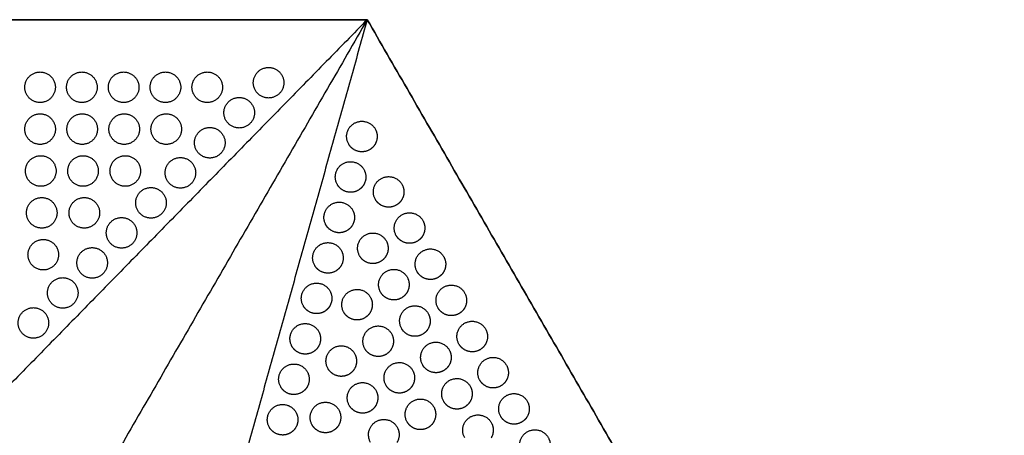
# Model space of a CAD drawing. Header units: millimetres. Extents: x -125 to 375, y 0 to 433.
# Tile 50 of 50: x 182 to 375, y 351 to 433. Entities that reach past the tile are written whole.
import ezdxf

# ---------------------------------------------------------------- set-up
doc = ezdxf.new("R2010")
doc.units = ezdxf.units.MM
doc.layers.add('Layer 01', color=18, linetype='Continuous', true_color=0x000000)

msp = doc.modelspace()

# ---------------------------------------------------------------- linework, layer by layer
at = {"layer": 'Layer 01'}
msp.add_line((250, 433.01), (250, 433.01, 74), dxfattribs=at)
for points in [[(0, 433.01, 76), (125, 433.01, 76), (250, 433.01, 76)], [(250, 433.01), (125, 433.01), (0, 433.01)], [(250, 433.01, 76), (185.5, 367.08, 83.18), (121, 301.15, 90.36)], [(250, 433.01, 76), (187.5, 324.76, 76), (125, 216.51, 76)], [(250, 433.01, 76), (225.15, 344.19, 83.18), (200.31, 255.37, 90.36)], [(250, 433.01, 76), (312.5, 324.76, 76), (375, 216.51, 76)], [(375, 216.51), (312.5, 324.76), (250, 433.01)], [(250, 433.01, 74), (250, 433.01, 75), (250, 433.01, 76)]]:
    msp.add_open_spline(points, degree=2, dxfattribs=at)
at = {"layer": 'Layer 01', "extrusion": (1.45924e-11, -0.108228, -0.994126)}
for points in [[(230.65, 417.63, 77.67), (227.65, 417.63, 77.67), (227.65, 420.63, 77.35), (227.65, 423.63, 77.02), (230.65, 423.63, 77.02)], [(202.32, 408.52, 78.67), (199.32, 408.52, 78.67), (199.32, 411.52, 78.34), (199.32, 414.52, 78.01), (202.32, 414.52, 78.01)], [(185.95, 400.3, 79.56), (182.95, 400.3, 79.56), (182.95, 403.3, 79.23), (182.95, 406.3, 78.91), (185.95, 406.3, 78.91)]]:
    msp.add_rational_spline(points, [1, 0.707106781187, 1, 0.707106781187, 1], degree=2, knots=[6.017726, 6.017726, 6.017726, 12.035452, 12.035452, 18.053177, 18.053177, 18.053177], dxfattribs=at)
at = {"layer": 'Layer 01', "extrusion": (-1.45997e-11, 0.108228, 0.994126)}
for points in [[(230.65, 423.63, 77.02), (233.65, 423.63, 77.02), (233.65, 420.63, 77.35)], [(210.57, 414.52, 78.01), (213.57, 414.52, 78.01), (213.57, 411.52, 78.34)]]:
    msp.add_rational_spline(points, [1, 0.707106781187, 0.999999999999], degree=2, dxfattribs=at)
at = {"layer": 'Layer 01', "extrusion": (1.45897e-11, -0.108228, -0.994126)}
for points in [[(185.81, 416.74, 77.77), (182.81, 416.74, 77.77), (182.81, 419.74, 77.44), (182.81, 422.74, 77.12), (185.81, 422.74, 77.12)], [(185.82, 408.52, 78.67), (182.82, 408.52, 78.67), (182.82, 411.52, 78.34), (182.82, 414.52, 78.01), (185.82, 414.52, 78.01)]]:
    msp.add_rational_spline(points, [1, 0.707106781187, 1, 0.707106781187, 1], degree=2, knots=[6.017726, 6.017726, 6.017726, 12.035452, 12.035452, 18.053177, 18.053177, 18.053177], dxfattribs=at)
at = {"layer": 'Layer 01', "extrusion": (-1.46071e-11, 0.108228, 0.994126)}
msp.add_rational_spline([(185.81, 422.74, 77.12), (188.81, 422.74, 77.12), (188.81, 419.74, 77.44)], [1, 0.707106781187, 0.999999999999], degree=2, dxfattribs=at)
at = {"layer": 'Layer 01', "extrusion": (-1.45741e-11, 0.108228, 0.994126)}
msp.add_rational_spline([(194.01, 416.74, 77.77), (191.01, 416.74, 77.77), (191.01, 419.74, 77.44), (191.01, 422.74, 77.12), (194.01, 422.74, 77.12)], [1, 0.707106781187, 1, 0.707106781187, 1], degree=2, knots=[6.017726, 6.017726, 6.017726, 12.035452, 12.035452, 18.053177, 18.053177, 18.053177], dxfattribs=at)
at = {"layer": 'Layer 01', "extrusion": (-1.46085e-11, 0.108228, 0.994126)}
for points in [[(194.01, 422.74, 77.12), (197.01, 422.74, 77.12), (197.01, 419.74, 77.44)], [(224.88, 417.74, 77.66), (227.88, 417.74, 77.66), (227.88, 414.74, 77.99)]]:
    msp.add_rational_spline(points, [1, 0.707106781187, 0.999999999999], degree=2, dxfattribs=at)
at = {"layer": 'Layer 01', "extrusion": (-1.46112e-11, 0.108228, 0.994126)}
for points in [[(202.21, 416.74, 77.77), (199.21, 416.74, 77.77), (199.21, 419.74, 77.44), (199.21, 422.74, 77.12), (202.21, 422.74, 77.12)], [(210.41, 416.74, 77.77), (207.41, 416.74, 77.77), (207.41, 419.74, 77.44), (207.41, 422.74, 77.12), (210.41, 422.74, 77.12)], [(218.61, 416.74, 77.77), (215.61, 416.74, 77.77), (215.61, 419.74, 77.44), (215.61, 422.74, 77.12), (218.61, 422.74, 77.12)]]:
    msp.add_rational_spline(points, [1, 0.707106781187, 1, 0.707106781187, 1], degree=2, knots=[6.017726, 6.017726, 6.017726, 12.035452, 12.035452, 18.053177, 18.053177, 18.053177], dxfattribs=at)
at = {"layer": 'Layer 01', "extrusion": (-1.45729e-11, 0.108228, 0.994126)}
for points in [[(202.21, 422.74, 77.12), (205.21, 422.74, 77.12), (205.21, 419.74, 77.44)], [(219.11, 411.84, 78.3), (222.11, 411.84, 78.3), (222.11, 408.84, 78.63)]]:
    msp.add_rational_spline(points, [1, 0.707106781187, 0.999999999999], degree=2, dxfattribs=at)
at = {"layer": 'Layer 01', "extrusion": (-1.45668e-11, 0.108228, 0.994126)}
msp.add_rational_spline([(210.41, 422.74, 77.12), (213.41, 422.74, 77.12), (213.41, 419.74, 77.44)], [1, 0.707106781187, 0.999999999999], degree=2, dxfattribs=at)
at = {"layer": 'Layer 01', "extrusion": (-1.4575e-11, 0.108228, 0.994126)}
msp.add_rational_spline([(218.61, 422.74, 77.12), (221.61, 422.74, 77.12), (221.61, 419.74, 77.44)], [1, 0.707106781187, 0.999999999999], degree=2, dxfattribs=at)
at = {"layer": 'Layer 01', "extrusion": (1.45856e-11, -0.108228, -0.994126)}
for points in [[(188.81, 419.74, 77.44), (188.81, 416.74, 77.77), (185.81, 416.74, 77.77)], [(188.95, 403.3, 79.23), (188.95, 400.3, 79.56), (185.95, 400.3, 79.56)], [(189.44, 386.86, 81.02), (189.44, 383.86, 81.35), (186.44, 383.86, 81.35)]]:
    msp.add_rational_spline(points, [0.999999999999, 0.707106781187, 1], degree=2, dxfattribs=at)
at = {"layer": 'Layer 01', "extrusion": (1.45944e-11, -0.108228, -0.994126)}
msp.add_rational_spline([(197.01, 419.74, 77.44), (197.01, 416.74, 77.77), (194.01, 416.74, 77.77)], [0.999999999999, 0.707106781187, 1], degree=2, dxfattribs=at)
at = {"layer": 'Layer 01', "extrusion": (1.45991e-11, -0.108228, -0.994126)}
msp.add_rational_spline([(205.21, 419.74, 77.44), (205.21, 416.74, 77.77), (202.21, 416.74, 77.77)], [0.999999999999, 0.707106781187, 1], degree=2, dxfattribs=at)
at = {"layer": 'Layer 01', "extrusion": (1.45809e-11, -0.108228, -0.994126)}
msp.add_rational_spline([(213.41, 419.74, 77.44), (213.41, 416.74, 77.77), (210.41, 416.74, 77.77)], [0.999999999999, 0.707106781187, 1], degree=2, dxfattribs=at)
at = {"layer": 'Layer 01', "extrusion": (1.45877e-11, -0.108228, -0.994126)}
for points in [[(221.61, 419.74, 77.44), (221.61, 416.74, 77.77), (218.61, 416.74, 77.77)], [(188.82, 411.52, 78.34), (188.82, 408.52, 78.67), (185.82, 408.52, 78.67)]]:
    msp.add_rational_spline(points, [0.999999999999, 0.707106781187, 1], degree=2, dxfattribs=at)
at = {"layer": 'Layer 01', "extrusion": (1.45883e-11, -0.108228, -0.994126)}
for points in [[(233.65, 420.63, 77.35), (233.65, 417.63, 77.67), (230.65, 417.63, 77.67)], [(205.53, 403.3, 79.23), (205.53, 400.3, 79.56), (202.53, 400.3, 79.56)]]:
    msp.add_rational_spline(points, [0.999999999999, 0.707106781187, 1], degree=2, dxfattribs=at)
at = {"layer": 'Layer 01', "extrusion": (-1.45674e-11, 0.108228, 0.994126)}
msp.add_rational_spline([(224.88, 411.74, 78.32), (221.88, 411.74, 78.32), (221.88, 414.74, 77.99), (221.88, 417.74, 77.66), (224.88, 417.74, 77.66)], [1, 0.707106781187, 1, 0.707106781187, 1], degree=2, knots=[6.017726, 6.017726, 6.017726, 12.035452, 12.035452, 18.053177, 18.053177, 18.053177], dxfattribs=at)
at = {"layer": 'Layer 01', "extrusion": (-1.45803e-11, 0.108228, 0.994126)}
msp.add_rational_spline([(185.82, 414.52, 78.01), (188.82, 414.52, 78.01), (188.82, 411.52, 78.34)], [1, 0.707106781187, 0.999999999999], degree=2, dxfattribs=at)
at = {"layer": 'Layer 01', "extrusion": (1.45903e-11, -0.108228, -0.994126)}
for points in [[(194.07, 408.52, 78.67), (191.07, 408.52, 78.67), (191.07, 411.52, 78.34), (191.07, 414.52, 78.01), (194.07, 414.52, 78.01)], [(219.11, 405.84, 78.96), (216.11, 405.84, 78.96), (216.11, 408.84, 78.63), (216.11, 411.84, 78.3), (219.11, 411.84, 78.3)], [(186.44, 383.86, 81.35), (183.44, 383.86, 81.35), (183.44, 386.86, 81.02), (183.44, 389.86, 80.7), (186.44, 389.86, 80.7)], [(196.03, 382.25, 81.53), (193.03, 382.25, 81.53), (193.03, 385.25, 81.2), (193.03, 388.25, 80.87), (196.03, 388.25, 80.87)]]:
    msp.add_rational_spline(points, [1, 0.707106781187, 1, 0.707106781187, 1], degree=2, knots=[6.017726, 6.017726, 6.017726, 12.035452, 12.035452, 18.053177, 18.053177, 18.053177], dxfattribs=at)
at = {"layer": 'Layer 01', "extrusion": (-1.46044e-11, 0.108228, 0.994126)}
msp.add_rational_spline([(194.07, 414.52, 78.01), (197.07, 414.52, 78.01), (197.07, 411.52, 78.34)], [1, 0.707106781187, 0.999999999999], degree=2, dxfattribs=at)
at = {"layer": 'Layer 01', "extrusion": (-1.46153e-11, 0.108228, 0.994126)}
msp.add_rational_spline([(202.32, 414.52, 78.01), (205.32, 414.52, 78.01), (205.32, 411.52, 78.34)], [1, 0.707106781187, 0.999999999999], degree=2, dxfattribs=at)
at = {"layer": 'Layer 01', "extrusion": (1.45862e-11, -0.108228, -0.994126)}
msp.add_rational_spline([(210.57, 408.52, 78.67), (207.57, 408.52, 78.67), (207.57, 411.52, 78.34), (207.57, 414.52, 78.01), (210.57, 414.52, 78.01)], [1, 0.707106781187, 1, 0.707106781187, 1], degree=2, knots=[6.017726, 6.017726, 6.017726, 12.035452, 12.035452, 18.053177, 18.053177, 18.053177], dxfattribs=at)
at = {"layer": 'Layer 01', "extrusion": (1.45965e-11, -0.108228, -0.994126)}
for points in [[(227.88, 414.74, 77.99), (227.88, 411.74, 78.32), (224.88, 411.74, 78.32)], [(193.26, 379.35, 81.84), (193.26, 376.35, 82.17), (190.26, 376.35, 82.17)]]:
    msp.add_rational_spline(points, [0.999999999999, 0.707106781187, 1], degree=2, dxfattribs=at)
at = {"layer": 'Layer 01', "extrusion": (1.45829e-11, -0.108228, -0.994126)}
msp.add_rational_spline([(197.07, 411.52, 78.34), (197.07, 408.52, 78.67), (194.07, 408.52, 78.67)], [0.999999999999, 0.707106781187, 1], degree=2, dxfattribs=at)
at = {"layer": 'Layer 01', "extrusion": (1.45815e-11, -0.108228, -0.994126)}
msp.add_rational_spline([(205.32, 411.52, 78.34), (205.32, 408.52, 78.67), (202.32, 408.52, 78.67)], [0.999999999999, 0.707106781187, 1], degree=2, dxfattribs=at)
at = {"layer": 'Layer 01', "extrusion": (1.45862e-11, -0.108228, -0.994126)}
msp.add_rational_spline([(213.57, 411.52, 78.34), (213.57, 408.52, 78.67), (210.57, 408.52, 78.67)], [0.999999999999, 0.707106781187, 1], degree=2, dxfattribs=at)
at = {"layer": 'Layer 01', "extrusion": (0.093728, 0.054114, 0.994126)}
for points in [[(246.36, 408.57, 77.67), (244.86, 411.16, 77.67), (247.46, 412.66, 77.35), (250.05, 414.16, 77.02), (251.55, 411.57, 77.02), (252.42, 410.07, 77.02), (251.55, 408.57, 77.18)], [(244.14, 400.62, 78.32), (242.64, 403.22, 78.32), (245.23, 404.72, 77.99), (247.83, 406.22, 77.66), (249.33, 403.62, 77.66), (250.2, 402.12, 77.66), (249.33, 400.62, 77.83)], [(251.6, 397.69, 77.77), (250.1, 400.29, 77.77), (252.7, 401.79, 77.44), (255.3, 403.29, 77.12), (256.8, 400.69, 77.12), (257.67, 399.19, 77.12), (256.8, 397.69, 77.28)], [(241.91, 392.68, 78.96), (240.41, 395.27, 78.96), (243.01, 396.77, 78.63), (245.61, 398.27, 78.3), (247.11, 395.68, 78.3), (247.97, 394.18, 78.3), (247.11, 392.68, 78.47)], [(255.7, 390.59, 77.77), (254.2, 393.19, 77.77), (256.8, 394.69, 77.44), (259.4, 396.19, 77.12), (260.9, 393.59, 77.12), (261.77, 392.09, 77.12), (260.9, 390.59, 77.28)], [(248.51, 386.62, 78.67), (247.01, 389.22, 78.67), (249.6, 390.72, 78.34), (252.2, 392.22, 78.01), (253.7, 389.62, 78.01), (254.57, 388.12, 78.01), (253.7, 386.62, 78.18)], [(239.69, 384.73, 79.6), (238.19, 387.33, 79.6), (240.79, 388.83, 79.27), (243.39, 390.33, 78.95), (244.89, 387.73, 78.95), (245.75, 386.23, 78.95), (244.89, 384.73, 79.11)], [(259.8, 383.49, 77.77), (258.3, 386.09, 77.77), (260.9, 387.59, 77.44), (263.5, 389.09, 77.12), (265, 386.49, 77.12), (265.87, 384.99, 77.12), (265, 383.49, 77.28)], [(252.63, 379.48, 78.67), (251.13, 382.07, 78.67), (253.73, 383.57, 78.34), (256.33, 385.07, 78.01), (257.83, 382.48, 78.01), (258.69, 380.98, 78.01), (257.83, 379.48, 78.18)], [(237.47, 376.79, 80.24), (235.97, 379.38, 80.24), (238.57, 380.88, 79.92), (241.16, 382.38, 79.59), (242.66, 379.79, 79.59), (243.53, 378.29, 79.59), (242.66, 376.79, 79.75)], [(263.9, 376.39, 77.77), (262.4, 378.99, 77.77), (265, 380.49, 77.44), (267.6, 381.99, 77.12), (269.1, 379.39, 77.12), (269.97, 377.89, 77.12), (269.1, 376.39, 77.28)], [(245.41, 375.55, 79.56), (243.91, 378.14, 79.56), (246.51, 379.64, 79.23), (249.1, 381.14, 78.91), (250.6, 378.55, 78.91), (251.47, 377.05, 78.91), (250.6, 375.55, 79.07)], [(256.76, 372.33, 78.67), (255.26, 374.93, 78.67), (257.85, 376.43, 78.34), (260.45, 377.93, 78.01), (261.95, 375.33, 78.01), (262.82, 373.83, 78.01), (261.95, 372.33, 78.18)], [(235.24, 368.84, 80.88), (233.74, 371.44, 80.88), (236.34, 372.94, 80.56), (238.94, 374.44, 80.23), (240.44, 371.84, 80.23), (241.31, 370.34, 80.23), (240.44, 368.84, 80.39)], [(249.55, 368.37, 79.56), (248.05, 370.96, 79.56), (250.65, 372.46, 79.23), (253.25, 373.96, 78.91), (254.75, 371.37, 78.91), (255.61, 369.87, 78.91), (254.75, 368.37, 79.07)], [(268, 369.29, 77.77), (266.5, 371.89, 77.77), (269.1, 373.39, 77.44), (271.7, 374.89, 77.12), (273.2, 372.29, 77.12), (274.07, 370.79, 77.12), (273.2, 369.29, 77.28)], [(260.88, 365.19, 78.67), (259.38, 367.78, 78.67), (261.98, 369.28, 78.34), (264.58, 370.78, 78.01), (266.08, 368.19, 78.01), (266.94, 366.69, 78.01), (266.08, 365.19, 78.18)], [(242.31, 364.47, 80.46), (240.81, 367.07, 80.46), (243.41, 368.57, 80.13), (246.01, 370.07, 79.8), (247.51, 367.47, 79.8), (248.37, 365.97, 79.8), (247.51, 364.47, 79.97)], [(233.02, 360.9, 81.53), (231.52, 363.49, 81.53), (234.12, 364.99, 81.2), (236.72, 366.49, 80.87), (238.22, 363.9, 80.87), (239.08, 362.4, 80.87), (238.22, 360.9, 81.04)], [(253.7, 361.19, 79.56), (252.2, 363.78, 79.56), (254.8, 365.28, 79.23), (257.39, 366.78, 78.91), (258.89, 364.19, 78.91), (259.76, 362.69, 78.91), (258.89, 361.19, 79.07)], [(272.1, 362.19, 77.77), (270.6, 364.79, 77.77), (273.2, 366.29, 77.44), (275.8, 367.79, 77.12), (277.3, 365.19, 77.12), (278.17, 363.69, 77.12), (277.3, 362.19, 77.28)], [(246.48, 357.24, 80.46), (244.98, 359.84, 80.46), (247.58, 361.34, 80.13), (250.18, 362.84, 79.8), (251.68, 360.24, 79.8), (252.55, 358.74, 79.8), (251.68, 357.24, 79.97)], [(265.01, 358.04, 78.67), (263.51, 360.64, 78.67), (266.1, 362.14, 78.34), (268.7, 363.64, 78.01), (270.2, 361.04, 78.01), (271.07, 359.54, 78.01), (270.2, 358.04, 78.18)], [(276.2, 355.09, 77.77), (274.7, 357.68, 77.77), (277.3, 359.18, 77.44), (279.9, 360.68, 77.12), (281.4, 358.09, 77.12), (282.27, 356.59, 77.12), (281.4, 355.09, 77.28)], [(230.8, 352.95, 82.17), (229.3, 355.55, 82.17), (231.9, 357.05, 81.84), (234.5, 358.55, 81.52), (236, 355.95, 81.52), (236.86, 354.45, 81.52), (236, 352.95, 81.68)], [(239.21, 353.4, 81.35), (237.71, 355.99, 81.35), (240.31, 357.49, 81.02), (242.91, 358.99, 80.7), (244.41, 356.4, 80.7), (245.27, 354.9, 80.7), (244.41, 353.4, 80.86)], [(257.84, 354.01, 79.56), (256.34, 356.61, 79.56), (258.94, 358.11, 79.23), (261.54, 359.61, 78.91), (263.04, 357.01, 78.91), (263.9, 355.51, 78.91), (263.04, 354.01, 79.07)], [(250.66, 350.01, 80.46), (249.16, 352.61, 80.46), (251.76, 354.11, 80.13), (254.36, 355.61, 79.8), (255.86, 353.01, 79.8), (256.72, 351.51, 79.8), (255.86, 350.01, 79.97)], [(269.13, 350.9, 78.67), (267.63, 353.49, 78.67), (270.23, 354.99, 78.34), (272.83, 356.49, 78.01), (274.33, 353.9, 78.01), (275.19, 352.4, 78.01), (274.33, 350.9, 78.18)], [(280.3, 347.99, 77.77), (278.8, 350.58, 77.77), (281.4, 352.08, 77.44), (284, 353.58, 77.12), (285.5, 350.99, 77.12), (286.37, 349.49, 77.12), (285.5, 347.99, 77.28)]]:
    msp.add_rational_spline(points, [1, 0.707106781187, 1, 0.707106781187, 1, 0.807007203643, 0.868347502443], degree=2, knots=[0, 0, 0, 6.017726, 6.017726, 12.035452, 12.035452, 16.000643, 16.000643, 16.000643], dxfattribs=at)
at = {"layer": 'Layer 01', "extrusion": (1.45959e-11, -0.108228, -0.994126)}
msp.add_rational_spline([(222.11, 408.84, 78.63), (222.11, 405.84, 78.96), (219.11, 405.84, 78.96)], [0.999999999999, 0.707106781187, 1], degree=2, dxfattribs=at)
at = {"layer": 'Layer 01', "extrusion": (-0.093728, -0.054114, -0.994126)}
for points in [[(247.46, 407.47, 77.63), (246.76, 407.87, 77.67), (246.36, 408.57, 77.67)], [(245.23, 399.52, 78.27), (244.54, 399.92, 78.32), (244.14, 400.62, 78.32)], [(252.7, 396.6, 77.73), (252.01, 397, 77.77), (251.6, 397.69, 77.77)], [(243.01, 391.58, 78.91), (242.31, 391.98, 78.96), (241.91, 392.68, 78.96)], [(256.8, 389.5, 77.73), (256.11, 389.9, 77.77), (255.7, 390.59, 77.77)], [(249.6, 385.52, 78.62), (248.91, 385.92, 78.67), (248.51, 386.62, 78.67)], [(240.79, 383.63, 79.56), (240.09, 384.03, 79.6), (239.69, 384.73, 79.6)], [(260.9, 382.39, 77.73), (260.21, 382.8, 77.77), (259.8, 383.49, 77.77)], [(253.73, 378.38, 78.62), (253.03, 378.78, 78.67), (252.63, 379.48, 78.67)], [(238.57, 375.69, 80.2), (237.87, 376.09, 80.24), (237.47, 376.79, 80.24)], [(246.51, 374.45, 79.52), (245.81, 374.85, 79.56), (245.41, 375.55, 79.56)], [(265, 375.29, 77.73), (264.31, 375.69, 77.77), (263.9, 376.39, 77.77)], [(257.85, 371.23, 78.62), (257.16, 371.63, 78.67), (256.76, 372.33, 78.67)], [(269.1, 368.19, 77.73), (268.41, 368.59, 77.77), (268, 369.29, 77.77)], [(236.34, 367.74, 80.84), (235.65, 368.14, 80.88), (235.24, 368.84, 80.88)], [(250.65, 367.27, 79.52), (249.95, 367.67, 79.56), (249.55, 368.37, 79.56)], [(261.98, 364.09, 78.62), (261.28, 364.49, 78.67), (260.88, 365.19, 78.67)], [(243.41, 363.37, 80.41), (242.71, 363.77, 80.46), (242.31, 364.47, 80.46)], [(273.2, 361.09, 77.73), (272.51, 361.49, 77.77), (272.1, 362.19, 77.77)], [(234.12, 359.8, 81.48), (233.42, 360.2, 81.53), (233.02, 360.9, 81.53)], [(254.8, 360.09, 79.52), (254.1, 360.49, 79.56), (253.7, 361.19, 79.56)], [(266.1, 356.94, 78.62), (265.41, 357.35, 78.67), (265.01, 358.04, 78.67)], [(247.58, 356.14, 80.41), (246.89, 356.54, 80.46), (246.48, 357.24, 80.46)], [(258.94, 352.91, 79.52), (258.24, 353.31, 79.56), (257.84, 354.01, 79.56)], [(277.3, 353.99, 77.73), (276.61, 354.39, 77.77), (276.2, 355.09, 77.77)], [(231.9, 351.85, 82.12), (231.2, 352.25, 82.17), (230.8, 352.95, 82.17)], [(240.31, 352.3, 81.31), (239.61, 352.7, 81.35), (239.21, 353.4, 81.35)]]:
    msp.add_rational_spline(points, [0.868347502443, 0.900099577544, 1], degree=2, dxfattribs=at)
for points in [[(251.55, 408.57, 77.18), (251.15, 407.87, 77.26), (250.46, 407.47, 77.35), (248.96, 406.6, 77.54), (247.46, 407.47, 77.63)], [(249.33, 400.62, 77.83), (248.93, 399.92, 77.9), (248.23, 399.52, 77.99), (246.73, 398.66, 78.18), (245.23, 399.52, 78.27)], [(256.8, 397.69, 77.28), (256.4, 397, 77.36), (255.7, 396.6, 77.44), (254.2, 395.73, 77.63), (252.7, 396.6, 77.73)], [(247.11, 392.68, 78.47), (246.71, 391.98, 78.54), (246.01, 391.58, 78.63), (244.51, 390.71, 78.82), (243.01, 391.58, 78.91)], [(260.9, 390.59, 77.28), (260.5, 389.9, 77.36), (259.8, 389.5, 77.44), (258.3, 388.63, 77.63), (256.8, 389.5, 77.73)], [(253.7, 386.62, 78.18), (253.3, 385.92, 78.25), (252.6, 385.52, 78.34), (251.1, 384.66, 78.53), (249.6, 385.52, 78.62)], [(244.89, 384.73, 79.11), (244.48, 384.03, 79.19), (243.79, 383.63, 79.27), (242.29, 382.77, 79.46), (240.79, 383.63, 79.56)], [(265, 383.49, 77.28), (264.6, 382.8, 77.36), (263.9, 382.39, 77.44), (262.4, 381.53, 77.63), (260.9, 382.39, 77.73)], [(257.83, 379.48, 78.18), (257.42, 378.78, 78.25), (256.73, 378.38, 78.34), (255.23, 377.51, 78.53), (253.73, 378.38, 78.62)], [(242.66, 376.79, 79.75), (242.26, 376.09, 79.83), (241.57, 375.69, 79.92), (240.07, 374.82, 80.1), (238.57, 375.69, 80.2)], [(250.6, 375.55, 79.07), (250.2, 374.85, 79.15), (249.51, 374.45, 79.23), (248.01, 373.58, 79.42), (246.51, 374.45, 79.52)], [(269.1, 376.39, 77.28), (268.7, 375.69, 77.36), (268, 375.29, 77.44), (266.5, 374.43, 77.63), (265, 375.29, 77.73)], [(261.95, 372.33, 78.18), (261.55, 371.63, 78.25), (260.85, 371.23, 78.34), (259.35, 370.37, 78.53), (257.85, 371.23, 78.62)], [(273.2, 369.29, 77.28), (272.8, 368.59, 77.36), (272.1, 368.19, 77.44), (270.6, 367.33, 77.63), (269.1, 368.19, 77.73)], [(240.44, 368.84, 80.39), (240.04, 368.14, 80.47), (239.34, 367.74, 80.56), (237.84, 366.88, 80.75), (236.34, 367.74, 80.84)], [(254.75, 368.37, 79.07), (254.35, 367.67, 79.15), (253.65, 367.27, 79.23), (252.15, 366.4, 79.42), (250.65, 367.27, 79.52)], [(266.08, 365.19, 78.18), (265.67, 364.49, 78.25), (264.98, 364.09, 78.34), (263.48, 363.22, 78.53), (261.98, 364.09, 78.62)], [(247.51, 364.47, 79.97), (247.1, 363.77, 80.04), (246.41, 363.37, 80.13), (244.91, 362.51, 80.32), (243.41, 363.37, 80.41)], [(277.3, 362.19, 77.28), (276.9, 361.49, 77.36), (276.2, 361.09, 77.44), (274.7, 360.22, 77.63), (273.2, 361.09, 77.73)], [(238.22, 360.9, 81.04), (237.82, 360.2, 81.11), (237.12, 359.8, 81.2), (235.62, 358.93, 81.39), (234.12, 359.8, 81.48)], [(258.89, 361.19, 79.07), (258.49, 360.49, 79.15), (257.8, 360.09, 79.23), (256.3, 359.22, 79.42), (254.8, 360.09, 79.52)], [(270.2, 358.04, 78.18), (269.8, 357.35, 78.25), (269.1, 356.94, 78.34), (267.6, 356.08, 78.53), (266.1, 356.94, 78.62)], [(251.68, 357.24, 79.97), (251.28, 356.54, 80.04), (250.58, 356.14, 80.13), (249.08, 355.28, 80.32), (247.58, 356.14, 80.41)], [(263.04, 354.01, 79.07), (262.64, 353.31, 79.15), (261.94, 352.91, 79.23), (260.44, 352.04, 79.42), (258.94, 352.91, 79.52)], [(281.4, 355.09, 77.28), (281, 354.39, 77.36), (280.3, 353.99, 77.44), (278.8, 353.12, 77.63), (277.3, 353.99, 77.73)], [(236, 352.95, 81.68), (235.59, 352.25, 81.75), (234.9, 351.85, 81.84), (233.4, 350.99, 82.03), (231.9, 351.85, 82.12)], [(244.41, 353.4, 80.86), (244.01, 352.7, 80.94), (243.31, 352.3, 81.02), (241.81, 351.43, 81.21), (240.31, 352.3, 81.31)]]:
    msp.add_rational_spline(points, [0.868347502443, 0.900099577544, 1, 0.807007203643, 0.868347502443], degree=2, knots=[16.000643, 16.000643, 16.000643, 18.053177, 18.053177, 21.530077, 21.530077, 21.530077], dxfattribs=at)
at = {"layer": 'Layer 01', "extrusion": (-1.45797e-11, 0.108228, 0.994126)}
msp.add_rational_spline([(185.95, 406.3, 78.91), (188.95, 406.3, 78.91), (188.95, 403.3, 79.23)], [1, 0.707106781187, 0.999999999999], degree=2, dxfattribs=at)
at = {"layer": 'Layer 01', "extrusion": (1.45985e-11, -0.108228, -0.994126)}
msp.add_rational_spline([(194.24, 400.3, 79.56), (191.24, 400.3, 79.56), (191.24, 403.3, 79.23), (191.24, 406.3, 78.91), (194.24, 406.3, 78.91)], [1, 0.707106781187, 1, 0.707106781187, 1], degree=2, knots=[6.017726, 6.017726, 6.017726, 12.035452, 12.035452, 18.053177, 18.053177, 18.053177], dxfattribs=at)
at = {"layer": 'Layer 01', "extrusion": (-1.45735e-11, 0.108228, 0.994126)}
for points in [[(194.24, 406.3, 78.91), (197.24, 406.3, 78.91), (197.24, 403.3, 79.23)], [(196.03, 388.25, 80.87), (199.03, 388.25, 80.87), (199.03, 385.25, 81.2)]]:
    msp.add_rational_spline(points, [1, 0.707106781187, 0.999999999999], degree=2, dxfattribs=at)
at = {"layer": 'Layer 01', "extrusion": (1.45918e-11, -0.108228, -0.994126)}
msp.add_rational_spline([(202.53, 400.3, 79.56), (199.53, 400.3, 79.56), (199.53, 403.3, 79.23), (199.53, 406.3, 78.91), (202.53, 406.3, 78.91)], [1, 0.707106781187, 1, 0.707106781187, 1], degree=2, knots=[6.017726, 6.017726, 6.017726, 12.035452, 12.035452, 18.053177, 18.053177, 18.053177], dxfattribs=at)
at = {"layer": 'Layer 01', "extrusion": (-1.45454e-11, 0.108228, 0.994126)}
msp.add_rational_spline([(202.53, 406.3, 78.91), (205.53, 406.3, 78.91), (205.53, 403.3, 79.23)], [1, 0.707106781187, 0.999999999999], degree=2, dxfattribs=at)
at = {"layer": 'Layer 01', "extrusion": (-1.46024e-11, 0.108228, 0.994126)}
msp.add_rational_spline([(213.34, 399.94, 79.6), (210.34, 399.94, 79.6), (210.34, 402.94, 79.27), (210.34, 405.94, 78.95), (213.34, 405.94, 78.95)], [1, 0.707106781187, 1, 0.707106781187, 1], degree=2, knots=[6.017726, 6.017726, 6.017726, 12.035452, 12.035452, 18.053177, 18.053177, 18.053177], dxfattribs=at)
at = {"layer": 'Layer 01', "extrusion": (-1.45776e-11, 0.108228, 0.994126)}
msp.add_rational_spline([(213.34, 405.94, 78.95), (216.34, 405.94, 78.95), (216.34, 402.94, 79.27)], [1, 0.707106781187, 0.999999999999], degree=2, dxfattribs=at)
at = {"layer": 'Layer 01', "extrusion": (1.45897e-11, -0.108228, -0.994126)}
for points in [[(197.24, 403.3, 79.23), (197.24, 400.3, 79.56), (194.24, 400.3, 79.56)], [(216.34, 402.94, 79.27), (216.34, 399.94, 79.6), (213.34, 399.94, 79.6)], [(204.8, 391.15, 80.56), (204.8, 388.15, 80.88), (201.8, 388.15, 80.88)]]:
    msp.add_rational_spline(points, [0.999999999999, 0.707106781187, 1], degree=2, dxfattribs=at)
at = {"layer": 'Layer 01', "extrusion": (1.45836e-11, -0.108228, -0.994126)}
msp.add_rational_spline([(207.57, 394.05, 80.24), (204.57, 394.05, 80.24), (204.57, 397.05, 79.92), (204.57, 400.05, 79.59), (207.57, 400.05, 79.59)], [1, 0.707106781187, 1, 0.707106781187, 1], degree=2, knots=[6.017726, 6.017726, 6.017726, 12.035452, 12.035452, 18.053177, 18.053177, 18.053177], dxfattribs=at)
at = {"layer": 'Layer 01', "extrusion": (-1.45756e-11, 0.108228, 0.994126)}
for points in [[(207.57, 400.05, 79.59), (210.57, 400.05, 79.59), (210.57, 397.05, 79.92)], [(190.26, 382.35, 81.52), (193.26, 382.35, 81.52), (193.26, 379.35, 81.84)]]:
    msp.add_rational_spline(points, [1, 0.707106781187, 0.999999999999], degree=2, dxfattribs=at)
at = {"layer": 'Layer 01', "extrusion": (1.45938e-11, -0.108228, -0.994126)}
msp.add_rational_spline([(186.14, 392.08, 80.46), (183.14, 392.08, 80.46), (183.14, 395.08, 80.13), (183.14, 398.08, 79.8), (186.14, 398.08, 79.8)], [1, 0.707106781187, 1, 0.707106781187, 1], degree=2, knots=[6.017726, 6.017726, 6.017726, 12.035452, 12.035452, 18.053177, 18.053177, 18.053177], dxfattribs=at)
at = {"layer": 'Layer 01', "extrusion": (-1.46038e-11, 0.108228, 0.994126)}
for points in [[(186.14, 398.08, 79.8), (189.14, 398.08, 79.8), (189.14, 395.08, 80.13)], [(184.5, 376.46, 82.16), (187.5, 376.46, 82.16), (187.5, 373.46, 82.48)]]:
    msp.add_rational_spline(points, [1, 0.707106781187, 0.999999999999], degree=2, dxfattribs=at)
at = {"layer": 'Layer 01', "extrusion": (1.45883e-11, -0.108228, -0.994126)}
msp.add_rational_spline([(194.49, 392.08, 80.46), (191.49, 392.08, 80.46), (191.49, 395.08, 80.13), (191.49, 398.08, 79.8), (194.49, 398.08, 79.8)], [1, 0.707106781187, 1, 0.707106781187, 1], degree=2, knots=[6.017726, 6.017726, 6.017726, 12.035452, 12.035452, 18.053177, 18.053177, 18.053177], dxfattribs=at)
at = {"layer": 'Layer 01', "extrusion": (-1.46106e-11, 0.108228, 0.994126)}
msp.add_rational_spline([(194.49, 398.08, 79.8), (197.49, 398.08, 79.8), (197.49, 395.08, 80.13)], [1, 0.707106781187, 0.999999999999], degree=2, dxfattribs=at)
at = {"layer": 'Layer 01', "extrusion": (1.46006e-11, -0.108228, -0.994126)}
msp.add_rational_spline([(210.57, 397.05, 79.92), (210.57, 394.05, 80.24), (207.57, 394.05, 80.24)], [0.999999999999, 0.707106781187, 1], degree=2, dxfattribs=at)
at = {"layer": 'Layer 01', "extrusion": (1.45979e-11, -0.108228, -0.994126)}
msp.add_rational_spline([(189.14, 395.08, 80.13), (189.14, 392.08, 80.46), (186.14, 392.08, 80.46)], [0.999999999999, 0.707106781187, 1], degree=2, dxfattribs=at)
at = {"layer": 'Layer 01', "extrusion": (1.45903e-11, -0.108228, -0.994126)}
msp.add_rational_spline([(197.49, 395.08, 80.13), (197.49, 392.08, 80.46), (194.49, 392.08, 80.46)], [0.999999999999, 0.707106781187, 1], degree=2, dxfattribs=at)
at = {"layer": 'Layer 01', "extrusion": (-1.46132e-11, 0.108228, 0.994126)}
msp.add_rational_spline([(201.8, 388.15, 80.88), (198.8, 388.15, 80.88), (198.8, 391.15, 80.56), (198.8, 394.15, 80.23), (201.8, 394.15, 80.23)], [1, 0.707106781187, 1, 0.707106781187, 1], degree=2, knots=[6.017726, 6.017726, 6.017726, 12.035452, 12.035452, 18.053177, 18.053177, 18.053177], dxfattribs=at)
at = {"layer": 'Layer 01', "extrusion": (-1.45709e-11, 0.108228, 0.994126)}
for points in [[(201.8, 394.15, 80.23), (204.8, 394.15, 80.23), (204.8, 391.15, 80.56)], [(186.44, 389.86, 80.7), (189.44, 389.86, 80.7), (189.44, 386.86, 81.02)]]:
    msp.add_rational_spline(points, [1, 0.707106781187, 0.999999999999], degree=2, dxfattribs=at)
at = {"layer": 'Layer 01', "extrusion": (1.45924e-11, -0.108228, -0.994126)}
msp.add_rational_spline([(199.03, 385.25, 81.2), (199.03, 382.25, 81.53), (196.03, 382.25, 81.53)], [0.999999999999, 0.707106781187, 1], degree=2, dxfattribs=at)
at = {"layer": 'Layer 01', "extrusion": (-1.46065e-11, 0.108228, 0.994126)}
msp.add_rational_spline([(190.26, 376.35, 82.17), (187.26, 376.35, 82.17), (187.26, 379.35, 81.84), (187.26, 382.35, 81.52), (190.26, 382.35, 81.52)], [1, 0.707106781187, 1, 0.707106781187, 1], degree=2, knots=[6.017726, 6.017726, 6.017726, 12.035452, 12.035452, 18.053177, 18.053177, 18.053177], dxfattribs=at)
at = {"layer": 'Layer 01', "extrusion": (1.45856e-11, -0.108228, -0.994126)}
msp.add_rational_spline([(184.5, 370.46, 82.81), (181.5, 370.46, 82.81), (181.5, 373.46, 82.48), (181.5, 376.46, 82.16), (184.5, 376.46, 82.16)], [1, 0.707106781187, 1, 0.707106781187, 1], degree=2, knots=[6.017726, 6.017726, 6.017726, 12.035452, 12.035452, 18.053177, 18.053177, 18.053177], dxfattribs=at)
at = {"layer": 'Layer 01', "extrusion": (1.45836e-11, -0.108228, -0.994126)}
msp.add_rational_spline([(187.5, 373.46, 82.48), (187.5, 370.46, 82.81), (184.5, 370.46, 82.81)], [0.999999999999, 0.707106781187, 1], degree=2, dxfattribs=at)

doc.saveas('drawing.dxf')
